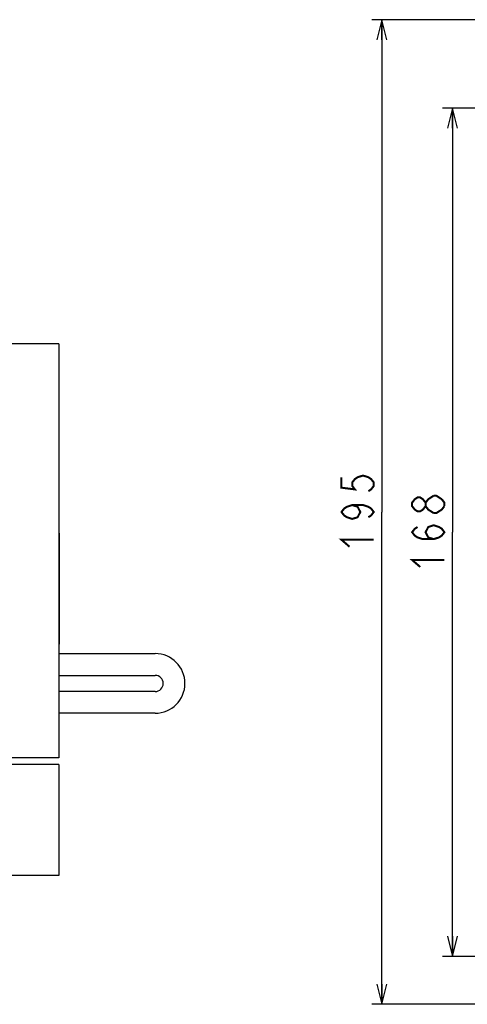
# Model space of a CAD drawing. Extents: x 77 to 816, y 33 to 540.
# Tile 4 of 21: x 250 to 339, y 262 to 458. Entities that reach past the tile are written whole.
import ezdxf

# ---------------------------------------------------------------- set-up
doc = ezdxf.new("R2010")
doc.units = 0
doc.header["$LTSCALE"] = 46.2
doc.layers.get('0').update_dxf_attribs({"linetype": 'CONTINUOUS'})
for name, color, linetype in [('ALL_AXIS', 7, 'CONTINUOUS'), ('ALL_DIM', 7, 'CONTINUOUS'), ('ALL_FEATURES', 7, 'CONTINUOUS')]:
    doc.layers.add(name, color=color, linetype=linetype)
doc.dimstyles.get("Standard").update_dxf_attribs({"dimtxt": 2.5, "dimasz": 2.5, "dimexe": 1.25, "dimexo": 0.625, "dimtad": 1, "dimcen": 2.5, "dimazin": 3, "dimtfac": 1, "dimtmove": 0, "dimatfit": 3})

# ---------------------------------------------------------------- blocks, each defined once
blk = doc.blocks.new('_OPEN')
at = {"color": 0, "linetype": 'BYBLOCK'}
for p, q in [((0, 0), (-1, 0.25)), ((-1, -0.25), (0, 0)), ((-1, 0), (0, 0))]:
    blk.add_line(p, q, dxfattribs=at)
blk = doc.blocks.new('*D9')
at = {"layer": 'ALL_DIM', "color": 2, "linetype": 'CONTINUOUS'}
for p, q in [((418.79, 440), (334, 440)), ((336, 440), (336, 356)), ((336, 272), (336, 356)), ((417.67, 272), (334, 272))]:
    blk.add_line(p, q, dxfattribs=at)
at = {"layer": 'ALL_DIM', "color": 2, "linetype": 'CONTINUOUS', "xscale": 4, "yscale": 4, "zscale": 4}
for p, rotation in [((336, 440), 90), ((336, 272), 270)]:
    blk.add_blockref('_OPEN', p, dxfattribs=dict(at, rotation=rotation))
blk = doc.blocks.new('*D12')
at = {"layer": 'ALL_DIM', "color": 2, "linetype": 'CONTINUOUS'}
for p, q in [((422.26, 457.5), (320, 457.5)), ((322, 457.5), (322, 360)), ((322, 262.5), (322, 360)), ((422, 262.5), (320, 262.5))]:
    blk.add_line(p, q, dxfattribs=at)
at = {"layer": 'ALL_DIM', "color": 2, "linetype": 'CONTINUOUS', "xscale": 4, "yscale": 4, "zscale": 4}
for p, rotation in [((322, 457.5), 90), ((322, 262.5), 270)]:
    blk.add_blockref('_OPEN', p, dxfattribs=dict(at, rotation=rotation))

msp = doc.modelspace()

# ---------------------------------------------------------------- linework, layer by layer
at = {"layer": 'ALL_AXIS', "color": 7, "linetype": 'CONTINUOUS'}
for p, q in [((257.98, 393.3), (247.28, 393.3)), ((257.98, 393.3), (257.98, 311.3)), ((257.98, 311.3), (247.28, 311.3)), ((257.98, 310), (247.28, 310)), ((257.98, 310), (257.98, 288)), ((257.98, 288), (247.28, 288))]:
    msp.add_line(p, q, dxfattribs=at)
at = {"layer": 'ALL_DIM', "color": 2, "linetype": 'CONTINUOUS', "const_width": 0.4}
for points in [[(314, 366.88), (314, 364.816), (316.667, 364.472), (316.133, 365.16), (316.133, 365.848), (316.667, 366.536), (317.2, 366.88), (318.267, 367.224), (319.333, 366.88), (319.867, 366.536), (320.4, 365.848), (320.4, 365.16), (319.867, 364.472), (319.333, 364.128)], [(330.667, 361.16), (330.133, 360.472), (329.6, 360.128), (329.067, 360.128), (328.533, 360.472), (328, 361.16), (328, 361.848), (328.533, 362.536), (329.067, 362.88), (329.6, 362.88), (330.133, 362.536), (330.667, 361.848)], [(332.267, 359.784), (331.2, 360.472), (330.667, 361.16), (330.667, 361.848), (331.2, 362.536), (332.267, 363.224)], [(332.267, 363.224), (332.8, 363.224), (333.867, 362.536)], [(333.867, 362.536), (334.4, 361.848), (334.4, 361.16)], [(316.133, 361.376), (317.2, 361.032), (317.733, 360), (317.2, 358.968), (316.133, 358.624), (315.067, 358.968), (314.533, 359.312), (314, 360), (314.533, 360.688), (315.067, 361.032), (316.133, 361.376), (318.267, 361.376), (319.333, 361.032), (319.867, 360.688), (320.4, 360), (319.867, 359.312), (319.333, 358.968)], [(334.4, 361.16), (333.867, 360.472)], [(333.867, 360.472), (332.8, 359.784), (332.267, 359.784)], [(332.267, 354.624), (331.2, 354.968), (330.667, 356), (331.2, 357.032), (332.267, 357.376), (333.333, 357.032), (333.867, 356.688), (334.4, 356), (333.867, 355.312), (333.333, 354.968), (332.267, 354.624), (330.133, 354.624), (329.067, 354.968), (328.533, 355.312), (328, 356), (328.533, 356.688), (329.067, 357.032)], [(315.6, 353.12), (314, 354.496), (320.4, 354.496)], [(329.6, 349.12), (328, 350.496), (334.4, 350.496)]]:
    msp.add_lwpolyline(points, dxfattribs=at)
at = {"layer": 'ALL_FEATURES', "color": 7, "linetype": 'CONTINUOUS'}
for p, q in [((258.06, 355.8), (257.98, 355.8)), ((258.06, 355.8), (258.06, 333.8)), ((258.06, 333.8), (257.98, 333.8)), ((257.98, 331.95), (277.08, 331.95)), ((257.98, 327.65), (277.08, 327.65)), ((277.08, 324.45), (257.98, 324.45)), ((277.08, 320.15), (257.98, 320.15))]:
    msp.add_line(p, q, dxfattribs=at)
for radius in [5.9, 1.6]:
    msp.add_arc((277.08, 326.05), radius, 270, 90, dxfattribs=at)

# ---------------------------------------------------------------- dimensions: what is measured, and where the dimension line sits
at = {"layer": 'ALL_DIM', "color": 2, "linetype": 'CONTINUOUS'}
for base, p1, p2, picture, middle in [((322, 262.5), (422.262, 457.5), (422, 262.5), '*D12', (320.4, 351.744)), ((336, 272), (418.794, 440), (417.672, 272), '*D9', (334.4, 347.744))]:
    dim = msp.add_linear_dim(base=base, p1=p1, p2=p2, angle=270, dimstyle='Standard', dxfattribs=at)
    dim.commit()
    dim.dimension.update_dxf_attribs({"geometry": picture, "text_midpoint": middle, "dimtype": 128})

doc.saveas('drawing.dxf')
